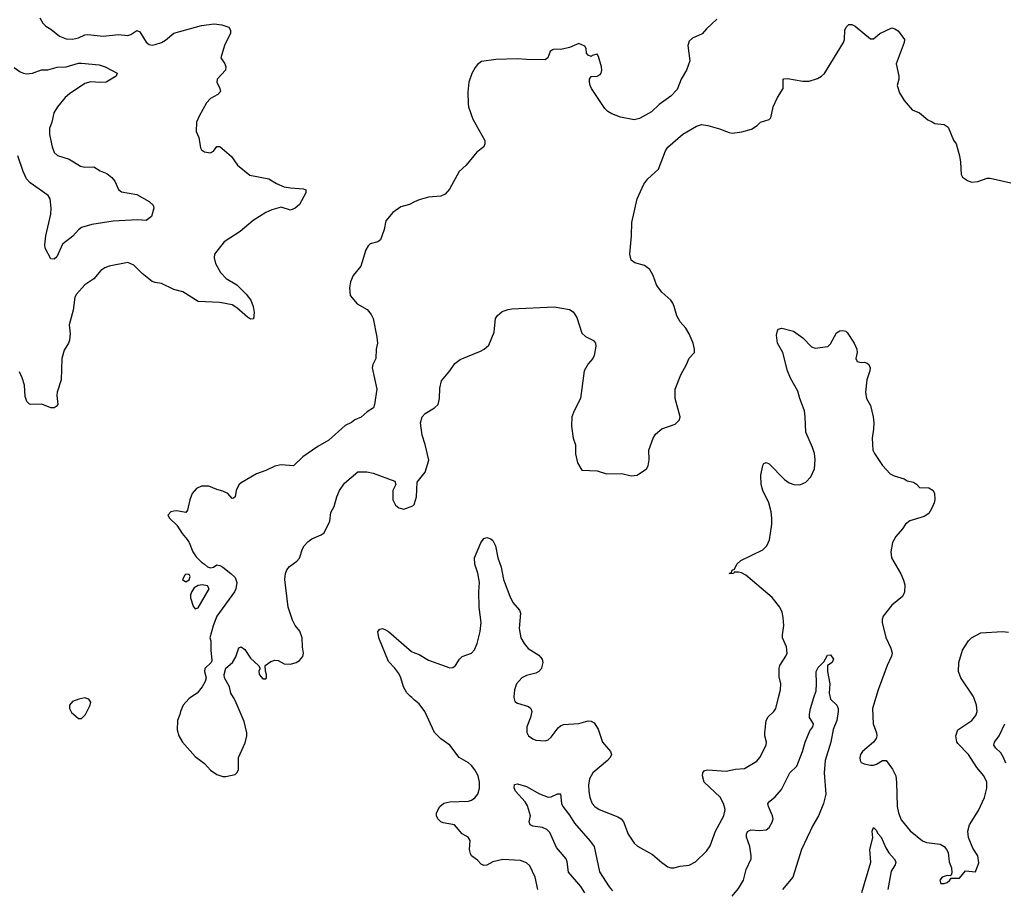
# Model space of a CAD drawing. Header units: inches. Extents: x 1839270 to 1929235, y 762242 to 910350.
# Tile 199 of 256: x 1897426 to 1903843, y 828751 to 834418. Entities that reach past the tile are written whole.
import ezdxf

# ---------------------------------------------------------------- set-up
doc = ezdxf.new("R2010")
doc.units = ezdxf.units.IN
doc.header["$MEASUREMENT"] = 0
for name, color, linetype in [('B8892', 7, 'Continuous'), ('B8893', 7, 'Continuous'), ('B9802', 7, 'Continuous'), ('B9803', 7, 'Continuous')]:
    doc.layers.add(name, color=color, linetype=linetype)

msp = doc.modelspace()

# ---------------------------------------------------------------- linework, layer by layer
at = {"layer": 'B8892', "color": 5, "elevation": 620}
msp.add_lwpolyline([(1897850, 829998.4), (1897812, 829990), (1897770, 829974), (1897751.3, 829950), (1897751.3, 829930), (1897763.5, 829903.5), (1897810, 829864.7), (1897830, 829864.7), (1897855.3, 829890), (1897885.2, 829950), (1897889.2, 829970), (1897876, 829990)], close=True, dxfattribs=at)
at = {"layer": 'B8892', "color": 5}
for points, elevation in [([(1898540.4, 830000), (1898528.5, 829991.5), (1898490.7, 829950), (1898473.4, 829910), (1898470.4, 829889.6), (1898454, 829850), (1898453.4, 829790), (1898463, 829750), (1898488.2, 829710), (1898570, 829615.5), (1898630.8, 829570), (1898670, 829526.8), (1898710, 829498.8), (1898750, 829486), (1898770, 829486), (1898830, 829498), (1898842, 829510), (1898852, 829530), (1898853.2, 829610), (1898894.9, 829705.1), (1898906, 829750), (1898906, 829770), (1898890, 829844), (1898830, 829982), (1898819.2, 830000)], 620), ([(1900000, 829984.4), (1899981.4, 830000)], 580)]:
    msp.add_lwpolyline(points, dxfattribs=dict(at, elevation=elevation))
at = {"layer": 'B8893', "color": 5}
for points, elevation in [([(1897558, 834430), (1897576.1, 834396.1), (1897595.8, 834375.8), (1897630, 834357), (1897684.9, 834310), (1897730, 834293.1), (1897770, 834290.2), (1897810, 834299.7), (1897850, 834319.7), (1897870, 834322.3), (1897969.8, 834310.2), (1898070, 834320.7), (1898130, 834315), (1898150, 834320.9), (1898190, 834346.5), (1898210, 834338.7), (1898251.5, 834271.5), (1898270, 834256.9), (1898290, 834253), (1898310, 834255.4), (1898350, 834269.4), (1898375.8, 834284.2), (1898431.8, 834330), (1898610, 834380.7), (1898694, 834390), (1898744.6, 834384.6), (1898788.5, 834368.5), (1898800.5, 834350), (1898800.4, 834330), (1898760.3, 834250), (1898736.3, 834170), (1898763, 834130), (1898770.4, 834110), (1898768, 834090), (1898713.4, 834030), (1898710.7, 834010.7), (1898730.8, 833970), (1898734.8, 833950), (1898718, 833930), (1898670, 833903.7), (1898642.9, 833877.1), (1898594.8, 833790), (1898578.8, 833750), (1898576, 833690), (1898594, 833650), (1898603.5, 833583.5), (1898611.3, 833570), (1898630, 833556), (1898670, 833551.3), (1898690, 833562), (1898710, 833591.3), (1898730.7, 833590.7), (1898806.7, 833526.7), (1898845.5, 833470), (1898925.5, 833405.5), (1899050, 833380.3), (1899100.7, 833350), (1899150, 833328.8), (1899190, 833321.7), (1899276.7, 833316.7), (1899290.7, 833310), (1899290.5, 833290.5), (1899250, 833214.5), (1899221.6, 833190), (1899190, 833176.9), (1899130, 833195.4), (1899070, 833178.6), (1899030, 833161.3), (1898946.9, 833110), (1898863, 833037), (1898759.3, 832970), (1898694.8, 832890), (1898694.4, 832865.6), (1898701.6, 832830), (1898734, 832770), (1898771.1, 832731.1), (1898840.3, 832690), (1898902, 832630), (1898933.1, 832590), (1898947, 832550), (1898953.4, 832510), (1898950, 832468), (1898930, 832466.6), (1898910, 832478.4), (1898841.3, 832541.3), (1898810, 832559.8), (1898730, 832575.5), (1898590, 832582.2), (1898490, 832644.5), (1898430, 832660.6), (1898350, 832698.2), (1898310, 832704.6), (1898290, 832712.7), (1898223.9, 832763.9), (1898170, 832817.4), (1898130, 832836.3), (1898010, 832811.9), (1897980.1, 832799.9), (1897956.1, 832783.9), (1897910, 832728.4), (1897850, 832689.6), (1897796.9, 832630), (1897786.2, 832610), (1897774.1, 832525.9), (1897748.1, 832430), (1897754.3, 832370), (1897750.2, 832330), (1897744, 832310), (1897715.9, 832264.1), (1897700.2, 832210), (1897696.9, 832070), (1897670.3, 831990), (1897668.5, 831970), (1897674.8, 831910), (1897663.5, 831896.5), (1897650, 831889.3), (1897630, 831889.4), (1897570, 831912), (1897498, 831910), (1897490, 831912.3), (1897472.3, 831930), (1897461.5, 831961.5), (1897456.9, 832036.9), (1897443, 832083), (1897424.2, 832124.2)], 580), ([(1897390, 834106.4), (1897430, 834078.7), (1897450, 834070.3), (1897470, 834066), (1897510, 834069), (1897568, 834092), (1897610, 834091.4), (1897670, 834107.7), (1897730, 834111.8), (1897810, 834134), (1897830, 834134.4), (1897944.4, 834124.4), (1897982.8, 834110), (1898062, 834070), (1898056, 834050), (1897988.7, 834011.3), (1897951.2, 834008.8), (1897890, 834013.7), (1897850, 834001.4), (1897750, 833934.3), (1897721.8, 833910), (1897671.9, 833850), (1897648.3, 833810), (1897635.6, 833750), (1897620.2, 833710), (1897620.2, 833670), (1897638.5, 833590), (1897651.9, 833551.9), (1897672.7, 833532.7), (1897748.6, 833508.6), (1897822.7, 833462.7), (1897850, 833456.9), (1897910, 833459.5), (1897950, 833432.7), (1897995.1, 833415.1), (1898026.8, 833390), (1898046.7, 833366.7), (1898070, 833310.6), (1898090, 833296.5), (1898190, 833279.3), (1898270, 833233.4), (1898296, 833210), (1898301, 833190), (1898285.4, 833134.6), (1898250, 833109.3), (1898192.9, 833112.9), (1898034.9, 833105.1), (1897897.1, 833082.9), (1897830, 833062.7), (1897810.5, 833049.5), (1897772.3, 833007.7), (1897704.8, 832955.2), (1897668.1, 832871.9), (1897650, 832857.2), (1897630, 832859), (1897591.8, 832930), (1897589.8, 832949.8), (1897596.4, 833010), (1897629.7, 833150), (1897631.1, 833190), (1897624.2, 833250), (1897612, 833272), (1897495.4, 833355.4), (1897470, 833381.7), (1897448, 833428), (1897414.5, 833530)], 560), ([(1900000, 833230.5), (1899966, 833214), (1899910, 833197.6), (1899857.7, 833162.3), (1899812.7, 833107.3), (1899801.1, 833050), (1899777.3, 832982.7), (1899761, 832970), (1899710, 832956.3), (1899696.1, 832943.9), (1899681.6, 832918.4), (1899649.1, 832810.9), (1899599.5, 832750), (1899581.6, 832710), (1899574.9, 832670), (1899580.5, 832620.5), (1899625.5, 832565.5), (1899690, 832528.4), (1899717.3, 832497.3), (1899730.2, 832470), (1899754.3, 832350), (1899758, 832310), (1899750.3, 832270), (1899747.7, 832210), (1899727.7, 832170), (1899723, 832150), (1899752.7, 832010), (1899739.3, 831910), (1899732.2, 831887.8), (1899690, 831862.7), (1899651.9, 831828.1), (1899610.8, 831810), (1899587.7, 831792.3), (1899546.9, 831773.1), (1899441.8, 831678.2), (1899370, 831637.6), (1899271, 831570), (1899210.4, 831509.6), (1899130, 831518), (1899090, 831509.3), (1899030, 831479.5), (1898970, 831458), (1898870, 831399.3), (1898853.4, 831386.6), (1898836, 831350), (1898831.1, 831308.9), (1898819.6, 831300.4), (1898810, 831298), (1898782, 831330), (1898750, 831346), (1898710, 831355.6), (1898658.4, 831378.4), (1898610, 831378.7), (1898577.6, 831362.4), (1898550.2, 831330), (1898534, 831290), (1898519.1, 831220.9), (1898510, 831206), (1898450, 831217), (1898430, 831215.1), (1898412, 831210), (1898392, 831190), (1898402, 831170), (1898450, 831124.7), (1898484, 831070), (1898517.3, 831030), (1898530.4, 831010.4), (1898554, 830950), (1898577.3, 830917.3), (1898610, 830882.8), (1898631.3, 830870), (1898650, 830851.3), (1898670, 830846), (1898688.9, 830851.1), (1898710, 830864.7), (1898730, 830861), (1898750, 830850.6), (1898802, 830810), (1898830, 830782), (1898840.7, 830750), (1898834.4, 830710), (1898826, 830690), (1898712, 830530), (1898687.3, 830467.3), (1898664.7, 830390), (1898671.3, 830370), (1898671.3, 830310), (1898678, 830242), (1898674, 830230), (1898632, 830190), (1898631.3, 830170), (1898641, 830130), (1898634.4, 830105.6), (1898616, 830070), (1898582.8, 830030), (1898540.4, 830000)], 620), ([(1898819.2, 830000), (1898801.2, 830030), (1898793.2, 830070), (1898762, 830130), (1898759, 830150), (1898768.7, 830191.3), (1898814, 830230), (1898834.2, 830265.8), (1898855.3, 830324.7), (1898870, 830331.3), (1898894, 830314), (1898930, 830258), (1898982, 830210), (1898994, 830190), (1898985.4, 830174.6), (1898986.8, 830150), (1899010, 830122), (1899030, 830122), (1899034, 830130), (1899035.3, 830150), (1899027.3, 830172.7), (1899026, 830210), (1899063.7, 830236.3), (1899090, 830244), (1899110, 830242), (1899150, 830220.7), (1899190, 830219.1), (1899228, 830230), (1899250, 830242.8), (1899271.8, 830268.2), (1899276, 830290), (1899269.5, 830329.5), (1899268, 830390), (1899252.1, 830432.1), (1899222, 830470), (1899204.9, 830504.9), (1899176.9, 830590), (1899154.8, 830770), (1899159.2, 830810), (1899167.3, 830832.7), (1899184.8, 830855.2), (1899231.3, 830888.7), (1899250.7, 830909.3), (1899269.7, 830970), (1899281.1, 830990), (1899304.4, 831015.6), (1899330, 831035.8), (1899390, 831061.1), (1899410, 831074), (1899446.6, 831150), (1899454.5, 831205.5), (1899475.3, 831244.7), (1899492.3, 831307.7), (1899509.3, 831350), (1899542.3, 831397.7), (1899630, 831471), (1899688.9, 831471.1), (1899730, 831462.8), (1899872, 831410), (1899878, 831390), (1899858.8, 831350), (1899858.8, 831290), (1899874.4, 831254.4), (1899896.8, 831236.8), (1899930, 831227.3), (1899988, 831250), (1899998.6, 831261.4), (1900000, 831266)], 620), ([(1899981.4, 830000), (1899970, 830009.6), (1899950, 830032), (1899927.1, 830070), (1899910.7, 830130), (1899897, 830157), (1899871.7, 830191.7), (1899830, 830236.2), (1899765.6, 830390), (1899759.3, 830430), (1899772.9, 830447.1), (1899790, 830450.5), (1899810, 830442), (1899830, 830430.4), (1899980, 830300), (1900000, 830292.8)], 580)]:
    msp.add_lwpolyline(points, dxfattribs=dict(at, elevation=elevation))
at = {"layer": 'B8893', "color": 5, "elevation": 620}
for points in [[(1898510, 830804), (1898502.5, 830797.5), (1898487.3, 830770), (1898510, 830754.8), (1898530, 830766.8), (1898537.2, 830790), (1898530, 830802), (1898523.1, 830803.1)], [(1898614.7, 830734.7), (1898588.8, 830731.2), (1898563.6, 830716.4), (1898549, 830691), (1898540.4, 830670), (1898540.4, 830650), (1898557.1, 830597.1), (1898570, 830578.8), (1898590, 830586), (1898662, 830710), (1898649.6, 830729.6)]]:
    msp.add_lwpolyline(points, close=True, dxfattribs=at)
at = {"layer": 'B9802', "color": 5}
for points, elevation in [([(1900803.9, 828750), (1900784.5, 828830), (1900750, 828902.9), (1900730, 828923.6), (1900690, 828938), (1900575.1, 828944.9), (1900510, 828930.8), (1900470, 828907.2), (1900450, 828905.4), (1900433.9, 828913.9), (1900410, 828940.5), (1900371.3, 828970), (1900363.5, 828983.5), (1900357.7, 829010), (1900361.6, 829070), (1900349.7, 829089.7), (1900310, 829112.8), (1900259.5, 829170), (1900185, 829185), (1900170, 829191.6), (1900151.6, 829210), (1900143.5, 829230), (1900141.7, 829250), (1900164.4, 829290), (1900190, 829312.4), (1900230, 829320.7), (1900350, 829326.2), (1900370, 829332.4), (1900392.8, 829347.2), (1900410.9, 829370), (1900422.8, 829410), (1900422.4, 829450), (1900414.4, 829490), (1900392.7, 829530), (1900370, 829557.2), (1900350, 829574.8), (1900290.7, 829610.7), (1900230, 829689.6), (1900170.8, 829730.8), (1900130, 829773.3), (1900066.2, 829910), (1900030, 829959.1), (1900000, 829984.4)], 580), ([(1900647.3, 830000), (1900653.8, 829973.8), (1900670, 829963.1), (1900742.3, 829942.3), (1900757.1, 829930), (1900764.4, 829910), (1900755.3, 829870), (1900730.3, 829810), (1900732.1, 829772.1), (1900743, 829750), (1900770, 829730.5), (1900790, 829723.8), (1900850, 829719.1), (1900870, 829724.9), (1900890, 829742), (1900936.4, 829803.6), (1900950, 829815.8), (1900970, 829824.6), (1901070, 829832.2), (1901130, 829848.7), (1901150, 829846.4), (1901170, 829835.5), (1901195.1, 829795.1), (1901224.6, 829710), (1901275.8, 829650), (1901282.6, 829630), (1901274.6, 829610), (1901256, 829590), (1901162.3, 829510), (1901138.5, 829470), (1901134, 829430), (1901136.1, 829390), (1901142.3, 829350), (1901158, 829310), (1901174.4, 829290), (1901203, 829270), (1901323.9, 829223.9), (1901345.3, 829210), (1901360.9, 829190), (1901392.2, 829110), (1901431.5, 829051.5), (1901452.9, 829032.9), (1901550, 828978.4), (1901610, 828926), (1901650, 828898), (1901670, 828890.5), (1901690, 828890.5), (1901730, 828901.6), (1901790, 828908.2), (1901830, 828930.3), (1901901.6, 828998.4), (1901925.8, 829034.2), (1901959.8, 829130), (1902014.1, 829230), (1902022.9, 829270), (1902013.8, 829310), (1901990.5, 829350.5), (1901886.6, 829450), (1901876.4, 829490), (1901878.7, 829510), (1901890, 829525.5), (1901909.7, 829530.3), (1902030, 829521.4), (1902090, 829533.7), (1902150, 829539.1), (1902230, 829585.3), (1902249.7, 829610), (1902291.5, 829690), (1902293.3, 829710), (1902282.6, 829750), (1902282, 829770), (1902290.9, 829850), (1902304.9, 829875.1), (1902340.5, 829910), (1902353, 829930), (1902371.5, 830000)], 580), ([(1902070, 828706.3), (1902110, 828755.3), (1902142.8, 828810), (1902160.7, 828879.3), (1902192.3, 828950), (1902193.3, 828970), (1902184, 829030), (1902162.4, 829090), (1902161.6, 829110), (1902170, 829126.8), (1902190, 829137.6), (1902250, 829133.1), (1902290, 829139.5), (1902310, 829152.7), (1902330, 829187.7), (1902336, 829210), (1902332.3, 829230), (1902305.1, 829290), (1902302, 829310), (1902314.3, 829325.7), (1902350, 829353.4), (1902390, 829402), (1902444.4, 829510), (1902490, 829554.4), (1902527.6, 829650), (1902545.1, 829710), (1902576.2, 829783.8), (1902594, 829810), (1902599.6, 829830), (1902573.6, 829870), (1902573.1, 829893.1), (1902578.9, 829930), (1902602, 830000)], 560), ([(1902708.1, 830000), (1902710.3, 829990.3), (1902752.2, 829950), (1902759.5, 829930), (1902759.5, 829910), (1902750.3, 829850), (1902727.1, 829792.9), (1902711.7, 829710), (1902675.3, 829590), (1902668.3, 829510), (1902678.7, 829370), (1902664.6, 829310), (1902631.3, 829230), (1902594.1, 829165.9), (1902521.7, 829010), (1902465.4, 828830), (1902398.3, 828750)], 560), ([(1903006, 830000), (1902984, 829930), (1902988.9, 829830), (1903010.3, 829770), (1903011.7, 829750), (1903006.8, 829733.2), (1902990, 829709.6), (1902919.3, 829650), (1902904.9, 829630), (1902900.3, 829610), (1902903.1, 829590), (1902910, 829577.3), (1902928.5, 829568.5), (1902970, 829560.4), (1902990, 829560.3), (1903010, 829567), (1903050, 829590.4), (1903073.4, 829590), (1903114.1, 829534.1), (1903134.9, 829490), (1903141.2, 829450), (1903145.4, 829290), (1903152.2, 829250), (1903170, 829204.4), (1903230, 829132.9), (1903310, 829066.5), (1903336.4, 829056.4), (1903425.3, 829045.3), (1903450.2, 829030.2), (1903467, 829010), (1903476.4, 828990), (1903484.4, 828930), (1903499.1, 828890), (1903501, 828859), (1903496.9, 828843.1), (1903490, 828838), (1903470, 828841.2), (1903438, 828830), (1903422.8, 828810), (1903428.3, 828788.3), (1903450, 828787.7), (1903470, 828796), (1903488.7, 828810), (1903496.4, 828823.6), (1903550, 828824), (1903590, 828871), (1903654.8, 828865.2), (1903676.5, 828923.5), (1903669.3, 828970), (1903638, 829018), (1903610, 829088.7), (1903605.1, 829130), (1903616.9, 829170), (1903674.9, 829265.1), (1903712.6, 829350), (1903729.7, 829410), (1903729.7, 829449.7), (1903709.6, 829490), (1903664.7, 829544.7), (1903609.8, 829630), (1903540.4, 829700.4), (1903532.9, 829712.9), (1903527.7, 829750), (1903538.9, 829790), (1903631.3, 829850), (1903656.5, 829883.5), (1903664.8, 829910), (1903661.8, 829950), (1903644.2, 830000)], 580), ([(1903852.1, 829572.1), (1903838.4, 829610), (1903819.3, 829639.3), (1903788.4, 829670), (1903775.1, 829690), (1903778.3, 829710), (1903808.3, 829751.7), (1903845.3, 829830)], 560), ([(1901108.8, 828728.8), (1901082.6, 828770), (1901002.4, 828862.4), (1900994.8, 828930), (1900987.1, 828950), (1900924, 829024), (1900880.2, 829120.2), (1900860.5, 829140.5), (1900834.1, 829154.1), (1900770, 829163.1), (1900752.7, 829170), (1900747, 829190), (1900754.5, 829230), (1900735.6, 829295.6), (1900721, 829321), (1900657.2, 829390), (1900648.7, 829411.3), (1900650, 829434), (1900670, 829438), (1900730, 829420.5), (1900813.9, 829373.9), (1900870, 829351.8), (1900890, 829353.1), (1900930, 829372), (1900950, 829374), (1900957, 829310), (1900966.4, 829290), (1901010, 829234.4), (1901042.5, 829182.5), (1901144.8, 829064.8), (1901169.2, 829029.2), (1901204.5, 828864.5), (1901267.9, 828767.9), (1901290, 828740.6)], 560), ([(1902914.8, 828730), (1902972.8, 828927.2), (1902966.2, 829010), (1902986.9, 829086.9), (1902982, 829130), (1902990, 829152.7), (1903010, 829133.4), (1903017, 829117), (1903040.2, 829090), (1903070, 829020.3), (1903090, 828988.9), (1903125.5, 828950), (1903136.5, 828930), (1903131.7, 828910), (1903105.8, 828870), (1903084.3, 828750)], 560)]:
    msp.add_lwpolyline(points, dxfattribs=dict(at, elevation=elevation))
at = {"layer": 'B9803', "color": 5}
for points, elevation in [([(1901970, 834420.9), (1901901.7, 834358.3), (1901874.4, 834325.6), (1901810, 834298), (1901790, 834279), (1901780.5, 834250), (1901794, 834150), (1901770.6, 834090), (1901738, 834030), (1901710, 833964), (1901670, 833919), (1901594.6, 833865.4), (1901542.8, 833817.2), (1901466.1, 833773.9), (1901430, 833766.3), (1901342.4, 833782.4), (1901284.5, 833804.5), (1901259.3, 833819.3), (1901238.7, 833838.7), (1901153.6, 833970), (1901142.9, 833990), (1901139.5, 834010), (1901139.5, 834030), (1901150, 834046.8), (1901190, 834050.2), (1901210, 834060.3), (1901216.5, 834070), (1901220.3, 834090), (1901217, 834110), (1901198, 834178), (1901190, 834194), (1901156, 834184), (1901150, 834178), (1901130, 834186), (1901120.4, 834200.4), (1901118, 834230), (1901110, 834246), (1901070, 834262), (1901010, 834237.2), (1900972.5, 834227.5), (1900950, 834223.7), (1900910, 834226), (1900898.5, 834221.5), (1900884, 834210), (1900867.3, 834170), (1900850, 834157), (1900730, 834158), (1900670, 834163.7), (1900530, 834159.3), (1900435.2, 834144.8), (1900410, 834126), (1900393.5, 834106.5), (1900371.8, 834068.2), (1900352.4, 834010), (1900346.6, 833946.6), (1900348, 833870), (1900350.4, 833850), (1900380.3, 833770), (1900456.4, 833630), (1900457.3, 833610), (1900450.8, 833590), (1900406.2, 833553.8), (1900334.8, 833470), (1900290, 833429.4), (1900227.5, 833312.5), (1900198.4, 833281.6), (1900170, 833267.3), (1900090, 833261.3), (1900030, 833245), (1900000, 833230.5)], 620), ([(1900000, 831266), (1900012.5, 831307.5), (1900016, 831404), (1900069.2, 831470), (1900091.9, 831548.1), (1900069.5, 831650), (1900049.4, 831710.6), (1900039.3, 831790), (1900049.3, 831830), (1900067.7, 831852.3), (1900130, 831888.4), (1900153, 831910), (1900163, 831950), (1900163.6, 832016.4), (1900176, 832064), (1900229.7, 832130), (1900261.9, 832178.1), (1900297.2, 832202.8), (1900430, 832256.9), (1900453.6, 832270), (1900483, 832297), (1900518.2, 832381.8), (1900527.4, 832470), (1900539.7, 832490), (1900570, 832516.5), (1900609, 832530), (1900632.8, 832532.8), (1900910, 832546), (1901010, 832530.4), (1901033.9, 832513.9), (1901056.3, 832476.3), (1901090, 832376), (1901112.8, 832352.8), (1901166.4, 832326.4), (1901178, 832310), (1901181, 832290), (1901171, 832230), (1901161, 832210), (1901130, 832175.3), (1901104.9, 832130), (1901081.6, 831950), (1901040.5, 831870), (1901025.5, 831830), (1901023, 831770), (1901033.4, 831690), (1901048, 831648), (1901048.3, 831588.3), (1901060.7, 831530), (1901090, 831482.8), (1901190, 831478.8), (1901250, 831459.1), (1901350, 831460.7), (1901410, 831444.9), (1901450, 831450.7), (1901510, 831491.3), (1901521.2, 831510), (1901529.2, 831550), (1901526.8, 831613.2), (1901554, 831690), (1901570, 831718), (1901610, 831750.8), (1901697.5, 831782.5), (1901725.2, 831810), (1901729.4, 831830.6), (1901698.5, 831950), (1901697.8, 832010), (1901735.7, 832104.3), (1901772.6, 832170), (1901788.2, 832211.8), (1901824, 832250), (1901824.5, 832270), (1901815.6, 832310), (1901789.5, 832370), (1901768.1, 832408.1), (1901729.4, 832450), (1901707.9, 832487.9), (1901692.3, 832550), (1901682.7, 832570), (1901669.5, 832589.5), (1901610, 832642), (1901589, 832670), (1901577.2, 832690), (1901555.1, 832750), (1901532, 832790), (1901496.9, 832816.9), (1901434.3, 832834.3), (1901411.3, 832851.3), (1901401.6, 832890), (1901413.2, 833010), (1901416.2, 833096.2), (1901449.6, 833249.6), (1901494.3, 833345.7), (1901519.4, 833380.6), (1901590, 833444.9), (1901635.6, 833564.4), (1901650, 833586.8), (1901748.2, 833671.8), (1901836, 833724), (1901870, 833734), (1901910, 833727.7), (1901986.2, 833706.2), (1902050, 833682.3), (1902070, 833679.5), (1902133.1, 833686.9), (1902195.3, 833704.7), (1902231.5, 833728.5), (1902254, 833750), (1902310, 833767), (1902320.8, 833779.2), (1902336, 833850), (1902365.1, 833910), (1902402.4, 833970), (1902402.7, 834030), (1902406.7, 834033.3), (1902430, 834035.2), (1902530, 834016.5), (1902570, 834017.7), (1902625.5, 834034.5), (1902650.9, 834049.1), (1902671.9, 834068.1), (1902794.5, 834270), (1902800.9, 834290), (1902802.7, 834350), (1902813.2, 834370), (1902830, 834386.8), (1902850, 834386.8), (1902870, 834374.8), (1902970, 834294), (1902990, 834294), (1903031.5, 834328.5), (1903110, 834364.9), (1903130, 834359.3), (1903150, 834344.9), (1903193.4, 834290), (1903190.7, 834270), (1903138, 834130), (1903154.8, 834050), (1903154.8, 834030), (1903144.9, 833990), (1903160.6, 833940.6), (1903190, 833891), (1903242, 833830), (1903290, 833810.8), (1903344.9, 833764.9), (1903373.4, 833753.4), (1903390, 833741), (1903450, 833736), (1903477.5, 833717.5), (1903512.4, 833632.4), (1903528.2, 833608.2), (1903550.4, 833530.4), (1903558, 833490), (1903561, 833410), (1903570, 833392), (1903602, 833370), (1903630, 833358.8), (1903670, 833362.8), (1903730, 833384.7), (1903750, 833384.7), (1903886, 833354)], 620), ([(1902371.5, 830000), (1902384.7, 830050), (1902387.3, 830090), (1902374.9, 830134.9), (1902374.7, 830190), (1902380.5, 830210), (1902419.7, 830270), (1902427.3, 830290), (1902422.9, 830330), (1902398.2, 830390), (1902397.1, 830410), (1902406.2, 830470), (1902402.2, 830522.2), (1902396, 830556), (1902379.7, 830590), (1902330, 830652.3), (1902158.4, 830798.4), (1902130, 830813.6), (1902110, 830818.4), (1902082, 830818), (1902078, 830810), (1902070, 830807.6), (1902049.3, 830810), (1902064, 830816), (1902069.2, 830830), (1902083.7, 830836.3), (1902100.7, 830870), (1902126.1, 830893.9), (1902270, 830962.6), (1902295.4, 830990), (1902311.8, 831028.2), (1902327.1, 831130), (1902328.2, 831170), (1902323.2, 831210), (1902307.6, 831270), (1902269, 831350), (1902258.5, 831390), (1902256.3, 831450), (1902268.1, 831511.9), (1902275.1, 831524.9), (1902290, 831533), (1902310, 831523), (1902410, 831422.4), (1902440.5, 831400.5), (1902471.7, 831388.3), (1902510, 831386.4), (1902550, 831403.8), (1902581, 831439), (1902606.2, 831490), (1902609.8, 831550), (1902606, 831590), (1902593.5, 831630), (1902548.6, 831730), (1902546, 831830), (1902540.2, 831870), (1902509.8, 831950), (1902498.2, 831998.2), (1902450, 832082.7), (1902429.6, 832130), (1902398.4, 832250), (1902364.5, 832310), (1902358.9, 832361.1), (1902363.7, 832390), (1902370, 832401), (1902392.9, 832407.1), (1902470, 832388.2), (1902530, 832343.8), (1902586.3, 832286.3), (1902610, 832277.1), (1902692.5, 832287.5), (1902710, 832304.7), (1902750, 832377.3), (1902770, 832390.6), (1902790, 832393.4), (1902810, 832387.3), (1902819, 832379), (1902864.4, 832310), (1902881.6, 832270), (1902884.9, 832250), (1902875.8, 832210), (1902884.9, 832190), (1902910, 832183.1), (1902930, 832186), (1902950, 832179.3), (1902960.5, 832170), (1902968, 832150), (1902966, 832130), (1902946.4, 832070), (1902937.3, 831990), (1902944, 831950), (1902970, 831904.7), (1902988.4, 831830), (1902992.4, 831790), (1902990.4, 831750), (1902981.3, 831690), (1902986.5, 831613.5), (1902995.8, 831590), (1903050, 831512.4), (1903098, 831458), (1903124.4, 831444.4), (1903190, 831425.5), (1903210, 831413.4), (1903250, 831404.9), (1903270, 831391), (1903290, 831368.4), (1903350, 831366.7), (1903379.1, 831350), (1903388.2, 831330), (1903390.7, 831290.7), (1903385.3, 831270), (1903368.9, 831230), (1903350, 831200.5), (1903320.6, 831179.4), (1903227.8, 831152.2), (1903198, 831130), (1903179.2, 831100.8), (1903134.8, 831050), (1903114.8, 831010), (1903102.8, 830950), (1903107.3, 830910), (1903167.7, 830807.7), (1903185.9, 830765.9), (1903194.5, 830734.5), (1903193.3, 830686.7), (1903180.2, 830659.8), (1903110, 830602), (1903052.7, 830530), (1903046, 830510), (1903046, 830490), (1903070, 830391.3), (1903103.4, 830323.4), (1903112.4, 830290), (1903108.5, 830270), (1903079.5, 830210), (1903021.7, 830050), (1903006, 830000)], 580), ([(1900000, 830292.8), (1900030, 830282), (1900090, 830245.2), (1900230, 830194.6), (1900250, 830197), (1900267.3, 830210), (1900291.6, 830250), (1900310, 830268.4), (1900370, 830290.3), (1900390, 830312.2), (1900407.9, 830352.1), (1900426.9, 830430), (1900432.8, 830490), (1900421.1, 830590), (1900418.4, 830690), (1900423.5, 830750), (1900410.8, 830810.8), (1900391.5, 830870), (1900389.8, 830910.2), (1900431.7, 831008.3), (1900450, 831036), (1900470, 831042.8), (1900495.6, 831035.6), (1900510, 831024), (1900526.4, 830990), (1900542, 830910), (1900564.6, 830850), (1900578.7, 830770), (1900620.9, 830660.9), (1900640.7, 830620.7), (1900682.4, 830570), (1900690.3, 830550), (1900682, 830450), (1900692.9, 830390), (1900713.6, 830353.6), (1900739.7, 830319.7), (1900810, 830277), (1900832, 830250), (1900834.9, 830230), (1900830, 830202), (1900826.4, 830190), (1900810.4, 830170), (1900790, 830159.1), (1900730, 830144.1), (1900699.5, 830130), (1900663.2, 830090), (1900651.5, 830050), (1900645.9, 830005.9), (1900647.3, 830000)], 580), ([(1903644.2, 830000), (1903640.7, 830010), (1903560.4, 830130), (1903545.1, 830170), (1903546.2, 830230), (1903570.9, 830309.1), (1903608.5, 830370), (1903628.3, 830390), (1903690, 830421.8), (1903830, 830431.6), (1903870, 830426.3)], 580), ([(1902602, 830000), (1902616.3, 830043.7), (1902619.7, 830090), (1902616.9, 830170), (1902630, 830197.3), (1902666.3, 830233.7), (1902690, 830276), (1902710, 830278), (1902730.6, 830250.6), (1902722, 830230), (1902691.1, 830208.9), (1902690.6, 830169.4), (1902706, 830090), (1902701.3, 830030), (1902708.1, 830000)], 560)]:
    msp.add_lwpolyline(points, dxfattribs=dict(at, elevation=elevation))

doc.saveas('drawing.dxf')
